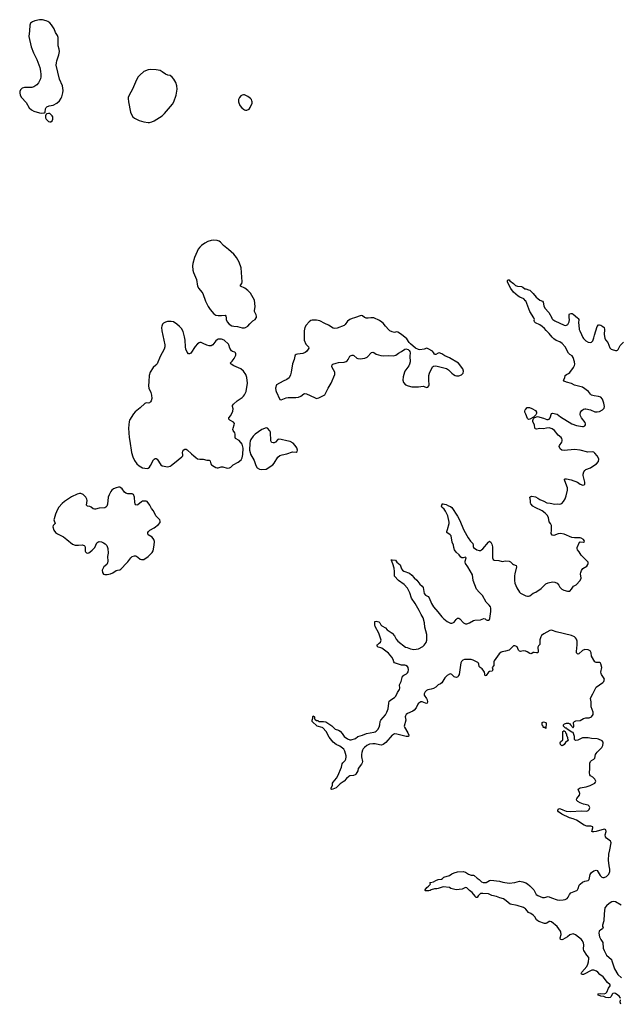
# Model space of a CAD drawing. Header units: inches. Extents: x 2057758 to 2159670, y 827298 to 1016821.
# Tile 84 of 90: x 2121164 to 2131652, y 968010 to 985206. Entities that reach past the tile are written whole.
import ezdxf

# ---------------------------------------------------------------- set-up
doc = ezdxf.new("R2010")
doc.units = ezdxf.units.IN
doc.header["$MEASUREMENT"] = 0
for name, color, linetype in [('C1926', 7, 'Continuous'), ('C1927', 7, 'Continuous'), ('C1928', 7, 'Continuous'), ('C1936', 7, 'Continuous'), ('C1937', 7, 'Continuous'), ('C1938', 7, 'Continuous')]:
    doc.layers.add(name, color=color, linetype=linetype)

msp = doc.modelspace()

# ---------------------------------------------------------------- linework, layer by layer
at = {"layer": 'C1926', "color": 6, "elevation": 400}
for points in [[(2128332, 970000), (2128310, 969989), (2128249, 969989), (2128243, 970000)], [(2130000, 969669), (2129995, 969675), (2129960, 969700), (2129850, 969736), (2129730, 969759), (2129660, 969820), (2129612, 969852), (2129550, 969869), (2129490, 969895), (2129410, 969909), (2129350, 969938), (2129250, 969948), (2129210, 969943), (2129173, 969907), (2129150, 969873), (2129130, 969873), (2129117, 969897), (2129063, 969963), (2129021, 970000)]]:
    msp.add_lwpolyline(points, dxfattribs=at)
at = {"layer": 'C1927', "color": 6, "elevation": 500}
for points in [[(2123782, 979938), (2123745, 979935), (2123710, 979925), (2123675, 979905), (2123660, 979890), (2123645, 979855), (2123641, 979830), (2123644, 979770), (2123697, 979530), (2123698, 979490), (2123689, 979451), (2123618, 979322), (2123563, 979197), (2123542, 979170), (2123497, 979130), (2123441, 979050), (2123428, 978992), (2123417, 978890), (2123413, 978810), (2123420, 978770), (2123456, 978696), (2123468, 978650), (2123471, 978590), (2123459, 978550), (2123450, 978530), (2123430, 978512), (2123410, 978510), (2123370, 978515), (2123350, 978505), (2123270, 978430), (2123180, 978360), (2123150, 978323), (2123081, 978210), (2123073, 978190), (2123064, 978070), (2123074, 977910), (2123088, 977848), (2123117, 977650), (2123138, 977570), (2123170, 977508), (2123212, 977450), (2123250, 977412), (2123310, 977379), (2123390, 977370), (2123410, 977374), (2123430, 977389), (2123450, 977418), (2123502, 977518), (2123510, 977529), (2123530, 977542), (2123550, 977542), (2123563, 977530), (2123629, 977429), (2123650, 977412), (2123750, 977397), (2123790, 977409), (2123810, 977422), (2123930, 977522), (2123997, 977570), (2124011, 977589), (2124014, 977606), (2124010, 977650), (2124013, 977670), (2124030, 977691), (2124050, 977703), (2124070, 977708), (2124090, 977696), (2124162, 977622), (2124206, 977590), (2124238, 977558), (2124270, 977539), (2124310, 977529), (2124370, 977528), (2124430, 977516), (2124470, 977516), (2124485, 977510), (2124493, 977493), (2124504, 977450), (2124514, 977434), (2124530, 977420), (2124590, 977383), (2124610, 977379), (2124630, 977381), (2124684, 977396), (2124710, 977397), (2124790, 977375), (2124830, 977379), (2124850, 977393), (2124890, 977432), (2124979, 977481), (2125030, 977521), (2125050, 977554), (2125063, 977610), (2125064, 977724), (2125050, 977790), (2124996, 977856), (2124934, 977894), (2124924, 977910), (2124924, 977970), (2124920, 977990), (2124894, 978030), (2124888, 978050), (2124890, 978070), (2124911, 978130), (2124913, 978153), (2124895, 978175), (2124832, 978212), (2124819, 978230), (2124819, 978250), (2124850, 978293), (2124888, 978370), (2124891, 978410), (2124879, 978450), (2124882, 978470), (2124896, 978490), (2124962, 978550), (2125051, 978610), (2125071, 978629), (2125090, 978652), (2125121, 978710), (2125141, 978861), (2125130, 978958), (2125111, 979011), (2125073, 979070), (2125026, 979110), (2124903, 979163), (2124856, 979190), (2124837, 979210), (2124875, 979245), (2124910, 979290), (2124937, 979350), (2124938, 979370), (2124930, 979390), (2124919, 979399), (2124878, 979410), (2124862, 979422), (2124832, 979472), (2124817, 979530), (2124810, 979541), (2124735, 979610), (2124690, 979628), (2124651, 979629), (2124630, 979624), (2124610, 979614), (2124590, 979597), (2124534, 979526), (2124510, 979512), (2124490, 979508), (2124470, 979508), (2124430, 979520), (2124370, 979553), (2124333, 979567), (2124310, 979569), (2124296, 979564), (2124270, 979544), (2124230, 979499), (2124150, 979384), (2124130, 979370), (2124110, 979373), (2124090, 979397), (2124067, 979450), (2124059, 979490), (2124054, 979610), (2124045, 979670), (2124019, 979759), (2123991, 979810), (2123957, 979850), (2123911, 979891), (2123850, 979929), (2123810, 979938)], [(2125470, 978076), (2125390, 978050), (2125275, 977970), (2125240, 977930), (2125203, 977877), (2125190, 977847), (2125183, 977810), (2125179, 977690), (2125186, 977646), (2125196, 977616), (2125257, 977510), (2125290, 977419), (2125310, 977382), (2125350, 977354), (2125390, 977349), (2125470, 977357), (2125583, 977430), (2125610, 977462), (2125670, 977567), (2125705, 977595), (2125750, 977609), (2125830, 977625), (2125930, 977659), (2125990, 977651), (2126010, 977665), (2126015, 977690), (2126004, 977730), (2125977, 977770), (2125938, 977810), (2125890, 977840), (2125830, 977850), (2125730, 977876), (2125690, 977880), (2125670, 977872), (2125631, 977830), (2125610, 977817), (2125590, 977814), (2125570, 977821), (2125559, 977830), (2125549, 977850), (2125542, 978002), (2125530, 978027), (2125490, 978075)], [(2122890, 977041), (2122850, 977033), (2122805, 977010), (2122773, 976987), (2122755, 976965), (2122724, 976910), (2122710, 976870), (2122696, 976744), (2122688, 976712), (2122670, 976690), (2122650, 976682), (2122550, 976674), (2122490, 976659), (2122470, 976659), (2122446, 976666), (2122410, 976694), (2122390, 976704), (2122350, 976711), (2122332, 976730), (2122340, 976810), (2122335, 976835), (2122318, 976870), (2122270, 976911), (2122230, 976930), (2122210, 976930), (2122170, 976920), (2122070, 976871), (2121946, 976790), (2121905, 976755), (2121850, 976690), (2121824, 976650), (2121790, 976570), (2121764, 976490), (2121762, 976470), (2121781, 976410), (2121750, 976370), (2121741, 976350), (2121759, 976290), (2121789, 976249), (2121825, 976225), (2121932, 976172), (2121990, 976130), (2122088, 976048), (2122130, 976030), (2122190, 976028), (2122253, 976033), (2122271, 976031), (2122290, 976022), (2122302, 976010), (2122309, 975990), (2122305, 975925), (2122311, 975910), (2122330, 975895), (2122350, 975890), (2122370, 975893), (2122396, 975910), (2122430, 975940), (2122476, 975990), (2122513, 976067), (2122530, 976083), (2122550, 976090), (2122590, 976088), (2122630, 976072), (2122655, 976055), (2122685, 976025), (2122706, 975970), (2122707, 975890), (2122700, 975830), (2122704, 975750), (2122699, 975721), (2122686, 975694), (2122633, 975650), (2122619, 975630), (2122607, 975590), (2122610, 975552), (2122630, 975525), (2122650, 975516), (2122690, 975516), (2122750, 975527), (2122790, 975543), (2122850, 975586), (2122870, 975595), (2122910, 975597), (2122930, 975610), (2122950, 975626), (2123016, 975704), (2123050, 975736), (2123106, 975810), (2123130, 975829), (2123170, 975843), (2123190, 975840), (2123230, 975822), (2123270, 975787), (2123290, 975780), (2123330, 975781), (2123410, 975832), (2123450, 975872), (2123477, 975903), (2123493, 975930), (2123515, 976030), (2123517, 976090), (2123507, 976130), (2123480, 976170), (2123409, 976210), (2123403, 976230), (2123404, 976250), (2123416, 976270), (2123439, 976290), (2123510, 976330), (2123588, 976390), (2123615, 976425), (2123620, 976450), (2123612, 976472), (2123543, 976543), (2123502, 976630), (2123468, 976670), (2123439, 976730), (2123390, 976790), (2123370, 976797), (2123310, 976795), (2123290, 976786), (2123230, 976735), (2123210, 976726), (2123191, 976731), (2123179, 976750), (2123172, 976772), (2123167, 976870), (2123153, 976913), (2123130, 976924), (2123050, 976923), (2123015, 976935), (2122992, 976952), (2122952, 977010), (2122930, 977030), (2122910, 977039)]]:
    msp.add_lwpolyline(points, close=True, dxfattribs=at)
at = {"layer": 'C1927', "color": 6}
for points, elevation in [([(2124767, 980000), (2124770, 979970), (2124789, 979930), (2124825, 979890), (2124870, 979861), (2124906, 979854), (2124970, 979850), (2125050, 979825), (2125090, 979823), (2125110, 979828), (2125148, 979852), (2125185, 979896), (2125236, 979944), (2125277, 979970), (2125296, 980000)], 500), ([(2127011, 980000), (2126971, 979989), (2126930, 979970), (2126890, 979941), (2126850, 979882), (2126830, 979864), (2126710, 979821), (2126670, 979811), (2126640, 979820), (2126554, 979874), (2126490, 979902), (2126407, 979947), (2126350, 979959), (2126270, 979956), (2126246, 979950), (2126217, 979930), (2126165, 979870), (2126145, 979830), (2126133, 979770), (2126134, 979610), (2126162, 979542), (2126207, 979490), (2126213, 979470), (2126204, 979450), (2126174, 979410), (2126149, 979391), (2126110, 979378), (2126014, 979366), (2125990, 979358), (2125974, 979346), (2125968, 979332), (2125956, 979270), (2125926, 979194), (2125904, 979050), (2125894, 979006), (2125877, 978963), (2125868, 978950), (2125830, 978922), (2125765, 978895), (2125650, 978829), (2125634, 978770), (2125636, 978730), (2125642, 978710), (2125706, 978570), (2125730, 978565), (2125818, 978602), (2125850, 978610), (2125988, 978608), (2126030, 978613), (2126072, 978630), (2126127, 978673), (2126144, 978676), (2126171, 978671), (2126310, 978605), (2126350, 978593), (2126390, 978602), (2126470, 978641), (2126490, 978655), (2126512, 978688), (2126550, 978770), (2126602, 978858), (2126668, 979010), (2126666, 979050), (2126621, 979130), (2126616, 979150), (2126622, 979178), (2126634, 979190), (2126691, 979209), (2126730, 979217), (2126830, 979225), (2126863, 979237), (2126881, 979250), (2126900, 979270), (2126930, 979331), (2126950, 979344), (2126970, 979349), (2126990, 979348), (2127001, 979341), (2127050, 979296), (2127070, 979288), (2127110, 979284), (2127190, 979296), (2127230, 979310), (2127308, 979392), (2127330, 979399), (2127350, 979394), (2127390, 979366), (2127470, 979340), (2127516, 979336), (2127610, 979343), (2127690, 979338), (2127730, 979350), (2127777, 979383), (2127830, 979409), (2127890, 979451), (2127910, 979456), (2127945, 979445), (2127964, 979430), (2127977, 979410), (2127983, 979390), (2127976, 979330), (2127981, 979230), (2127973, 979190), (2127959, 979161), (2127892, 979070), (2127884, 979050), (2127860, 978970), (2127855, 978910), (2127868, 978868), (2127902, 978830), (2127950, 978810), (2128010, 978797), (2128130, 978795), (2128210, 978803), (2128230, 978800), (2128270, 978784), (2128292, 978790), (2128311, 978810), (2128315, 978830), (2128308, 978910), (2128310, 978990), (2128319, 979030), (2128370, 979146), (2128390, 979155), (2128430, 979159), (2128615, 979115), (2128652, 979092), (2128710, 979032), (2128738, 979010), (2128770, 978991), (2128790, 978986), (2128830, 978986), (2128879, 979001), (2128907, 979030), (2128916, 979070), (2128902, 979110), (2128825, 979210), (2128670, 979303), (2128590, 979338), (2128534, 979370), (2128490, 979388), (2128470, 979385), (2128430, 979357), (2128420, 979360), (2128410, 979364), (2128390, 979396), (2128370, 979417), (2128299, 979459), (2128271, 979469), (2128226, 979454), (2128150, 979441), (2128130, 979445), (2128078, 979470), (2127987, 979547), (2127968, 979568), (2127925, 979630), (2127834, 979710), (2127770, 979751), (2127746, 979754), (2127710, 979745), (2127670, 979756), (2127630, 979775), (2127610, 979790), (2127550, 979851), (2127510, 979905), (2127490, 979924), (2127450, 979951), (2127350, 979998), (2127333, 980000)], 500), ([(2127298, 980000), (2127250, 979992), (2127214, 979994), (2127200, 980000)], 500), ([(2130000, 978318), (2129986, 978354), (2129984, 978370), (2129990, 978391), (2130000, 978402)], 400), ([(2130000, 974176), (2129990, 974180), (2129958, 974182), (2129910, 974173), (2129890, 974178), (2129875, 974195), (2129850, 974252), (2129830, 974267), (2129813, 974273), (2129790, 974268), (2129770, 974254), (2129730, 974210), (2129710, 974196), (2129650, 974175), (2129590, 974167), (2129570, 974160), (2129537, 974130), (2129448, 974010), (2129443, 973990), (2129441, 973930), (2129416, 973890), (2129426, 973850), (2129422, 973838), (2129414, 973830), (2129370, 973822), (2129350, 973811), (2129310, 973752), (2129290, 973749), (2129278, 973810), (2129270, 973827), (2129238, 973870), (2129207, 973890), (2129190, 973910), (2129182, 973950), (2129174, 973970), (2129162, 973982), (2129083, 974023), (2129050, 974032), (2128930, 974031), (2128901, 974019), (2128880, 974000), (2128867, 973973), (2128836, 973770), (2128829, 973750), (2128814, 973730), (2128790, 973720), (2128770, 973721), (2128752, 973732), (2128710, 973770), (2128690, 973779), (2128670, 973776), (2128631, 973750), (2128590, 973709), (2128533, 973627), (2128511, 973609), (2128470, 973590), (2128430, 973550), (2128390, 973528), (2128350, 973514), (2128290, 973500), (2128268, 973490), (2128246, 973470), (2128227, 973430), (2128230, 973410), (2128270, 973350), (2128278, 973330), (2128284, 973290), (2128277, 973270), (2128270, 973264), (2128253, 973267), (2128223, 973283), (2128191, 973291), (2128170, 973290), (2128150, 973282), (2128131, 973270), (2128114, 973250), (2128085, 973190), (2128053, 973147), (2128030, 973130), (2127935, 973090), (2127913, 973070), (2127902, 973050), (2127898, 973030), (2127906, 972970), (2127880, 972870), (2127881, 972850), (2127944, 972750), (2127958, 972710), (2127953, 972687), (2127913, 972687), (2127750, 972727), (2127710, 972731), (2127690, 972724), (2127670, 972710), (2127559, 972581), (2127510, 972545), (2127482, 972538), (2127450, 972539), (2127370, 972558), (2127330, 972560), (2127270, 972552), (2127228, 972532), (2127184, 972496), (2127160, 972470), (2127149, 972451), (2127138, 972410), (2127134, 972370), (2127135, 972335), (2127148, 972250), (2127145, 972230), (2127134, 972206), (2127074, 972130), (2127070, 972088), (2127036, 972030), (2127023, 972017), (2126996, 972004), (2126930, 971999), (2126910, 971988), (2126870, 971955), (2126830, 971910), (2126762, 971858), (2126690, 971792), (2126635, 971765), (2126610, 971764), (2126601, 971770), (2126605, 971790), (2126625, 971830), (2126628, 971870), (2126636, 971890), (2126698, 971962), (2126721, 971999), (2126784, 972150), (2126795, 972210), (2126807, 972230), (2126847, 972270), (2126857, 972290), (2126868, 972330), (2126865, 972350), (2126843, 972430), (2126825, 972465), (2126756, 972516), (2126691, 972550), (2126638, 972590), (2126570, 972678), (2126514, 972774), (2126459, 972839), (2126447, 972847), (2126358, 972870), (2126273, 972950), (2126273, 972970), (2126285, 973010), (2126284, 973030), (2126290, 973050), (2126310, 973031), (2126314, 972994), (2126324, 972984), (2126350, 972968), (2126370, 972964), (2126390, 972947), (2126469, 972951), (2126510, 972944), (2126530, 972934), (2126613, 972873), (2126674, 972814), (2126730, 972795), (2126759, 972779), (2126797, 972737), (2126830, 972689), (2126888, 972648), (2126930, 972629), (2126950, 972628), (2127027, 972653), (2127070, 972688), (2127150, 972713), (2127218, 972742), (2127350, 972765), (2127370, 972770), (2127390, 972782), (2127418, 972810), (2127440, 972850), (2127451, 972891), (2127458, 972950), (2127468, 972970), (2127550, 973065), (2127578, 973110), (2127596, 973170), (2127608, 973272), (2127618, 973302), (2127660, 973340), (2127711, 973370), (2127730, 973390), (2127762, 973458), (2127796, 973510), (2127801, 973530), (2127795, 973590), (2127824, 973650), (2127850, 973741), (2127870, 973761), (2127917, 973783), (2127939, 973801), (2127950, 973818), (2127954, 973854), (2127950, 973890), (2127935, 973910), (2127910, 973927), (2127890, 973932), (2127830, 973934), (2127711, 973971), (2127698, 973990), (2127687, 974030), (2127665, 974070), (2127605, 974145), (2127490, 974228), (2127470, 974238), (2127424, 974250), (2127398, 974270), (2127410, 974290), (2127444, 974316), (2127463, 974337), (2127471, 974350), (2127475, 974370), (2127436, 974490), (2127369, 974610), (2127364, 974636), (2127367, 974693), (2127390, 974704), (2127433, 974690), (2127452, 974670), (2127470, 974637), (2127490, 974619), (2127550, 974587), (2127584, 974550), (2127668, 974490), (2127710, 974444), (2127739, 974390), (2127770, 974355), (2127903, 974250), (2127930, 974239), (2127990, 974220), (2128049, 974209), (2128090, 974210), (2128130, 974220), (2128202, 974258), (2128230, 974280), (2128260, 974330), (2128274, 974370), (2128276, 974424), (2128272, 974468), (2128237, 974597), (2128231, 974670), (2128210, 974757), (2128176, 974816), (2128141, 974890), (2128070, 975010), (2128005, 975105), (2127975, 975195), (2127937, 975277), (2127879, 975339), (2127779, 975410), (2127708, 975490), (2127710, 975570), (2127703, 975630), (2127682, 975702), (2127666, 975730), (2127659, 975759), (2127649, 975771), (2127666, 975774), (2127726, 975766), (2127751, 975730), (2127807, 975687), (2127834, 975614), (2127850, 975591), (2127873, 975573), (2127970, 975540), (2128010, 975506), (2128050, 975459), (2128099, 975419), (2128150, 975350), (2128192, 975312), (2128208, 975290), (2128225, 975185), (2128250, 975154), (2128296, 975130), (2128313, 975110), (2128354, 975010), (2128392, 974952), (2128467, 974867), (2128535, 974775), (2128570, 974742), (2128630, 974697), (2128690, 974667), (2128710, 974664), (2128729, 974671), (2128750, 974685), (2128784, 974730), (2128810, 974751), (2128830, 974751), (2128850, 974745), (2128916, 974670), (2128950, 974656), (2128970, 974656), (2129021, 974670), (2129088, 974712), (2129110, 974719), (2129210, 974725), (2129270, 974748), (2129290, 974743), (2129310, 974724), (2129330, 974717), (2129350, 974717), (2129367, 974730), (2129376, 974750), (2129391, 974871), (2129390, 974930), (2129384, 974950), (2129362, 974982), (2129311, 975031), (2129247, 975150), (2129186, 975206), (2129143, 975263), (2129081, 975410), (2129071, 975510), (2128990, 975648), (2128948, 975710), (2128943, 975730), (2128944, 975750), (2128959, 975810), (2128950, 975818), (2128910, 975806), (2128887, 975807), (2128870, 975818), (2128839, 975859), (2128787, 975907), (2128759, 975950), (2128744, 975990), (2128740, 976030), (2128719, 976079), (2128698, 976190), (2128682, 976210), (2128623, 976250), (2128621, 976270), (2128637, 976303), (2128663, 976410), (2128661, 976430), (2128639, 976539), (2128601, 976621), (2128575, 976655), (2128538, 976690), (2128532, 976710), (2128533, 976730), (2128550, 976754), (2128551, 976751), (2128610, 976737), (2128650, 976715), (2128690, 976705), (2128710, 976687), (2128810, 976534), (2128845, 976470), (2128920, 976290), (2128995, 976155), (2129038, 976098), (2129077, 976057), (2129084, 976030), (2129084, 976004), (2129091, 975990), (2129145, 975950), (2129190, 975935), (2129210, 975936), (2129230, 975947), (2129250, 975965), (2129350, 976081), (2129370, 976096), (2129374, 976094), (2129390, 976082), (2129408, 976048), (2129420, 976000), (2129422, 975810), (2129430, 975776), (2129450, 975764), (2129530, 975762), (2129590, 975746), (2129650, 975755), (2129710, 975747), (2129736, 975736), (2129770, 975701), (2129786, 975690), (2129833, 975673), (2129838, 975650), (2129811, 975530), (2129807, 975493), (2129804, 975410), (2129808, 975368), (2129845, 975285), (2129890, 975210), (2129911, 975190), (2129990, 975149), (2130000, 975146)], 400), ([(2128243, 970000), (2128242, 970002), (2128242, 970010), (2128272, 970050), (2128304, 970076), (2128335, 970110), (2128327, 970130), (2128340, 970140), (2128390, 970150), (2128430, 970173), (2128470, 970187), (2128530, 970195), (2128550, 970206), (2128572, 970228), (2128670, 970262), (2128710, 970291), (2128752, 970308), (2128810, 970325), (2128909, 970331), (2128950, 970315), (2129003, 970283), (2129050, 970263), (2129090, 970263), (2129099, 970259), (2129150, 970213), (2129190, 970191), (2129231, 970151), (2129260, 970140), (2129310, 970140), (2129370, 970174), (2129390, 970179), (2129543, 970163), (2129603, 970143), (2129710, 970123), (2129810, 970138), (2129890, 970159), (2129950, 970151), (2130000, 970129)], 400), ([(2129021, 970000), (2128970, 970046), (2128950, 970051), (2128890, 970023), (2128787, 970007), (2128694, 970034), (2128669, 970049), (2128558, 970062), (2128474, 970030), (2128450, 970025), (2128410, 970029), (2128350, 970009), (2128332, 970000)], 400)]:
    msp.add_lwpolyline(points, dxfattribs=dict(at, elevation=elevation))
at = {"layer": 'C1928', "color": 6, "elevation": 500}
for points in [[(2121510, 985206), (2121430, 985188), (2121386, 985170), (2121354, 985146), (2121345, 985130), (2121341, 985110), (2121338, 985010), (2121321, 984910), (2121367, 984730), (2121407, 984627), (2121464, 984510), (2121516, 984370), (2121528, 984308), (2121532, 984250), (2121534, 984210), (2121528, 984172), (2121494, 984106), (2121463, 984070), (2121410, 984035), (2121378, 984022), (2121250, 984020), (2121208, 984010), (2121176, 983984), (2121166, 983954), (2121164, 983930), (2121175, 983890), (2121197, 983850), (2121279, 983759), (2121329, 983669), (2121370, 983630), (2121411, 983610), (2121510, 983579), (2121550, 983576), (2121590, 983582), (2121608, 983592), (2121617, 983650), (2121624, 983670), (2121637, 983683), (2121679, 983701), (2121750, 983713), (2121814, 983750), (2121857, 983790), (2121887, 983833), (2121900, 983860), (2121918, 983930), (2121922, 983970), (2121910, 984050), (2121862, 984170), (2121803, 984410), (2121804, 984450), (2121812, 984490), (2121850, 984590), (2121860, 984650), (2121854, 984690), (2121834, 984750), (2121835, 984895), (2121822, 984930), (2121790, 984984), (2121764, 985044), (2121719, 985119), (2121692, 985152), (2121657, 985177), (2121628, 985188), (2121563, 985203)], [(2123450, 984337), (2123408, 984332), (2123330, 984299), (2123261, 984239), (2123233, 984207), (2123204, 984156), (2123133, 983990), (2123073, 983890), (2123058, 983850), (2123056, 983830), (2123062, 983770), (2123102, 983590), (2123115, 983550), (2123139, 983510), (2123170, 983486), (2123250, 983446), (2123330, 983425), (2123410, 983409), (2123430, 983409), (2123470, 983420), (2123510, 983440), (2123654, 983530), (2123693, 983567), (2123830, 983730), (2123855, 983770), (2123895, 983890), (2123914, 983990), (2123907, 984050), (2123888, 984110), (2123856, 984170), (2123825, 984205), (2123790, 984230), (2123750, 984237), (2123710, 984253), (2123650, 984298), (2123616, 984316), (2123550, 984333)], [(2125070, 983895), (2125051, 983890), (2125025, 983875), (2125002, 983850), (2124987, 983810), (2124985, 983770), (2125010, 983710), (2125044, 983664), (2125070, 983641), (2125090, 983630), (2125110, 983624), (2125130, 983624), (2125170, 983646), (2125187, 983670), (2125221, 983750), (2125224, 983770), (2125220, 983790), (2125210, 983810), (2125192, 983830), (2125150, 983865), (2125090, 983894)], [(2121670, 983570), (2121636, 983564), (2121624, 983556), (2121612, 983528), (2121614, 983490), (2121625, 983470), (2121643, 983450), (2121670, 983430), (2121690, 983424), (2121710, 983425), (2121730, 983442), (2121741, 983470), (2121740, 983510), (2121731, 983530), (2121710, 983553), (2121690, 983565)]]:
    msp.add_lwpolyline(points, close=True, dxfattribs=at)
at = {"layer": 'C1928', "color": 6}
for points, elevation in [([(2125296, 980000), (2125297, 980003), (2125300, 980030), (2125295, 980050), (2125264, 980110), (2125263, 980130), (2125274, 980190), (2125273, 980253), (2125262, 980310), (2125243, 980350), (2125192, 980432), (2125150, 980476), (2125095, 980515), (2125019, 980550), (2125020, 980570), (2125042, 980598), (2125051, 980630), (2125029, 980870), (2124999, 980970), (2124951, 981050), (2124901, 981110), (2124810, 981195), (2124721, 981261), (2124670, 981319), (2124650, 981336), (2124610, 981351), (2124550, 981356), (2124510, 981350), (2124449, 981331), (2124397, 981303), (2124339, 981261), (2124308, 981232), (2124282, 981198), (2124261, 981159), (2124219, 981050), (2124185, 980950), (2124179, 980910), (2124187, 980830), (2124199, 980790), (2124250, 980670), (2124272, 980550), (2124292, 980510), (2124347, 980447), (2124363, 980423), (2124406, 980290), (2124455, 980195), (2124490, 980144), (2124556, 980070), (2124590, 980048), (2124630, 980039), (2124690, 980039), (2124750, 980048), (2124763, 980030), (2124767, 980000)], 500), ([(2130000, 980296), (2129999, 980299), (2129970, 980331), (2129899, 980359), (2129870, 980378), (2129790, 980447), (2129742, 980510), (2129719, 980550), (2129685, 980630), (2129684, 980650), (2129690, 980662), (2129710, 980662), (2129723, 980643), (2129790, 980596), (2129824, 980564), (2129855, 980555), (2129925, 980545), (2129950, 980536), (2129988, 980508), (2130000, 980505)], 400), ([(2127200, 980000), (2127186, 980006), (2127150, 980034), (2127130, 980040), (2127110, 980037), (2127030, 980005), (2127011, 980000)], 500), ([(2127333, 980000), (2127310, 980002), (2127298, 980000)], 500)]:
    msp.add_lwpolyline(points, dxfattribs=dict(at, elevation=elevation))
at = {"layer": 'C1936', "color": 6, "elevation": 400}
for points in [[(2130148, 970000), (2130185, 969930), (2130210, 969908), (2130293, 969873), (2130330, 969874), (2130392, 969892), (2130410, 969889), (2130449, 969869), (2130550, 969832), (2130590, 969828), (2130652, 969832), (2130690, 969839), (2130723, 969857), (2130741, 969879), (2130766, 969930), (2130790, 969957), (2130815, 969970), (2130878, 969990), (2130893, 970000)], [(2131670, 969739), (2131570, 969799), (2131530, 969804), (2131503, 969797), (2131459, 969770), (2131410, 969732), (2131385, 969695), (2131370, 969590), (2131363, 969470), (2131343, 969390), (2131344, 969370), (2131352, 969350), (2131343, 969330), (2131310, 969312), (2131286, 969290), (2131280, 969250), (2131287, 969190), (2131310, 969144), (2131346, 969090), (2131353, 968990), (2131368, 968948), (2131413, 968870), (2131496, 968790), (2131506, 968770), (2131552, 968630), (2131612, 968530), (2131672, 968472)], [(2131657, 968110), (2131649, 968130), (2131633, 968153), (2131612, 968172), (2131570, 968198), (2131550, 968203), (2131523, 968197), (2131513, 968187), (2131490, 968145), (2131475, 968130), (2131450, 968124), (2131397, 968130), (2131364, 968144), (2131310, 968152), (2131269, 968170), (2131262, 968190), (2131268, 968192), (2131310, 968196), (2131370, 968193), (2131398, 968202), (2131417, 968223), (2131447, 968293), (2131476, 968330), (2131476, 968336), (2131474, 968350), (2131427, 968390), (2131351, 968491), (2131297, 968530), (2131261, 968570), (2131236, 968590), (2131190, 968608), (2131155, 968605), (2131010, 968533), (2130990, 968530), (2130976, 968536), (2130969, 968550), (2130982, 968570), (2131065, 968670), (2131088, 968710), (2131099, 968750), (2131105, 968810), (2131100, 968830), (2131066, 968870), (2131015, 968950), (2131012, 968972), (2131018, 969050), (2131010, 969080), (2130990, 969120), (2130967, 969150), (2130920, 969180), (2130870, 969224), (2130830, 969238), (2130790, 969230), (2130770, 969221), (2130730, 969190), (2130650, 969144), (2130630, 969138), (2130610, 969144), (2130604, 969170), (2130621, 969230), (2130616, 969270), (2130608, 969288), (2130547, 969370), (2130450, 969452), (2130430, 969458), (2130410, 969456), (2130370, 969430), (2130350, 969422), (2130330, 969421), (2130230, 969454), (2130210, 969465), (2130190, 969484), (2130157, 969537), (2130130, 969568), (2130090, 969595), (2130050, 969612), (2130000, 969669)], [(2131662, 968010), (2131650, 968049), (2131658, 968090)]]:
    msp.add_lwpolyline(points, dxfattribs=at)
at = {"layer": 'C1937', "color": 6, "elevation": 400}
for points in [[(2130000, 975146), (2130030, 975139), (2130050, 975138), (2130074, 975146), (2130130, 975188), (2130177, 975210), (2130270, 975274), (2130349, 975351), (2130390, 975369), (2130467, 975387), (2130510, 975381), (2130550, 975363), (2130577, 975330), (2130595, 975295), (2130630, 975260), (2130665, 975245), (2130730, 975227), (2130750, 975224), (2130772, 975228), (2130802, 975258), (2130837, 975310), (2130884, 975336), (2130950, 975410), (2130970, 975450), (2130960, 975530), (2130962, 975550), (2130976, 975584), (2130999, 975621), (2131070, 975664), (2131087, 975690), (2131092, 975710), (2131089, 975730), (2130970, 975856), (2130934, 975914), (2130905, 975950), (2130897, 975970), (2130897, 975990), (2130941, 976079), (2130953, 976087), (2131010, 976084), (2131028, 976090), (2131024, 976110), (2131010, 976129), (2130970, 976149), (2130950, 976155), (2130850, 976155), (2130804, 976164), (2130670, 976219), (2130610, 976231), (2130570, 976227), (2130490, 976199), (2130464, 976204), (2130447, 976230), (2130452, 976290), (2130452, 976372), (2130435, 976410), (2130410, 976435), (2130398, 976510), (2130378, 976550), (2130343, 976590), (2130290, 976630), (2130164, 976684), (2130126, 976710), (2130091, 976750), (2130085, 976765), (2130084, 976810), (2130070, 976870), (2130090, 976881), (2130110, 976883), (2130170, 976873), (2130212, 976852), (2130250, 976825), (2130317, 976797), (2130370, 976767), (2130430, 976761), (2130510, 976743), (2130550, 976749), (2130590, 976746), (2130616, 976750), (2130630, 976758), (2130660, 976790), (2130690, 976837), (2130708, 976890), (2130730, 976990), (2130730, 977030), (2130682, 977150), (2130676, 977170), (2130680, 977180), (2130689, 977190), (2130710, 977190), (2130792, 977172), (2130907, 977127), (2130950, 977095), (2130970, 977086), (2130990, 977078), (2131019, 977081), (2131030, 977092), (2131035, 977106), (2131035, 977130), (2131004, 977244), (2131003, 977270), (2131014, 977310), (2131030, 977332), (2131050, 977349), (2131130, 977381), (2131170, 977410), (2131238, 977450), (2131270, 977490), (2131278, 977530), (2131273, 977550), (2131250, 977589), (2131210, 977633), (2131190, 977653), (2131170, 977661), (2131086, 977654), (2130950, 977690), (2130850, 977699), (2130670, 977682), (2130630, 977688), (2130604, 977710), (2130587, 977750), (2130591, 977770), (2130631, 977829), (2130639, 977850), (2130639, 977870), (2130633, 977890), (2130617, 977910), (2130570, 977951), (2130503, 978030), (2130462, 978062), (2130410, 978077), (2130366, 978074), (2130310, 978062), (2130250, 978068), (2130190, 978055), (2130170, 978058), (2130158, 978070), (2130156, 978130), (2130131, 978171), (2130125, 978190), (2130127, 978207), (2130138, 978242), (2130147, 978253), (2130187, 978273), (2130205, 978275), (2130310, 978248), (2130370, 978224), (2130390, 978222), (2130410, 978229), (2130426, 978250), (2130450, 978331), (2130470, 978334), (2130550, 978314), (2130610, 978269), (2130808, 978148), (2130890, 978118), (2130990, 978099), (2131010, 978102), (2131030, 978113), (2131043, 978130), (2131045, 978150), (2131038, 978170), (2130973, 978250), (2130955, 978290), (2130954, 978310), (2130960, 978350), (2130980, 978380), (2131010, 978404), (2131030, 978410), (2131050, 978410), (2131133, 978393), (2131210, 978360), (2131250, 978356), (2131290, 978363), (2131343, 978390), (2131370, 978422), (2131376, 978450), (2131366, 978510), (2131339, 978579), (2131310, 978614), (2131270, 978627), (2131195, 978635), (2131150, 978647), (2131130, 978665), (2131116, 978690), (2131098, 978710), (2130990, 978786), (2130970, 978795), (2130850, 978823), (2130799, 978850), (2130710, 978876), (2130672, 978892), (2130658, 978910), (2130683, 978950), (2130687, 978990), (2130710, 979010), (2130750, 979028), (2130770, 979047), (2130833, 979130), (2130850, 979164), (2130856, 979190), (2130854, 979230), (2130830, 979308), (2130810, 979334), (2130770, 979358), (2130750, 979381), (2130689, 979490), (2130638, 979550), (2130599, 979579), (2130530, 979606), (2130492, 979630), (2130460, 979660), (2130410, 979727), (2130356, 979776), (2130329, 979810), (2130290, 979848), (2130250, 979877), (2130172, 979910), (2130152, 979930), (2130147, 979950), (2130152, 979970), (2130148, 979990), (2130141, 980000)], [(2130454, 980000), (2130459, 979990), (2130475, 979970), (2130510, 979944), (2130670, 979872), (2130690, 979867), (2130711, 979869), (2130736, 979884), (2130758, 979930), (2130764, 979970), (2130762, 980000)], [(2130903, 980000), (2130915, 979990), (2130929, 979970), (2130920, 979910), (2130930, 979870), (2130935, 979795), (2130944, 979770), (2130977, 979710), (2130997, 979657), (2131010, 979636), (2131050, 979598), (2131090, 979572), (2131130, 979566), (2131150, 979576), (2131170, 979598), (2131190, 979650), (2131201, 979699), (2131227, 979770), (2131246, 979850), (2131270, 979875), (2131290, 979879), (2131310, 979874), (2131350, 979850), (2131370, 979830), (2131377, 979797), (2131372, 979710), (2131383, 979643), (2131396, 979616), (2131433, 979570), (2131470, 979475), (2131493, 979453), (2131510, 979444), (2131570, 979430), (2131590, 979428), (2131606, 979434), (2131616, 979444), (2131650, 979515), (2131710, 979576)], [(2130000, 978402), (2130028, 978432), (2130069, 978431), (2130110, 978416), (2130170, 978379), (2130188, 978350), (2130189, 978330), (2130176, 978304), (2130134, 978266), (2130070, 978228), (2130050, 978223), (2130030, 978239), (2130000, 978318)], [(2130893, 970000), (2130907, 970010), (2130919, 970030), (2130936, 970090), (2130952, 970110), (2130990, 970141), (2131030, 970161), (2131090, 970173), (2131110, 970188), (2131125, 970275), (2131152, 970310), (2131190, 970339), (2131230, 970354), (2131250, 970348), (2131301, 970261), (2131330, 970233), (2131350, 970223), (2131370, 970224), (2131410, 970241), (2131450, 970284), (2131470, 970330), (2131472, 970370), (2131459, 970430), (2131449, 970530), (2131450, 970630), (2131470, 970710), (2131491, 970830), (2131487, 970850), (2131480, 970860), (2131413, 970910), (2131394, 970934), (2131389, 970969), (2131405, 971030), (2131397, 971057), (2131390, 971065), (2131370, 971069), (2131230, 971026), (2131190, 971020), (2131165, 971025), (2131157, 971030), (2131174, 971090), (2131170, 971112), (2131140, 971120), (2131070, 971123), (2131020, 971140), (2130890, 971226), (2130830, 971252), (2130768, 971268), (2130630, 971329), (2130572, 971370), (2130561, 971390), (2130570, 971416), (2130590, 971427), (2130610, 971424), (2130646, 971406), (2130706, 971386), (2130790, 971376), (2130969, 971389), (2131070, 971385), (2131090, 971395), (2131107, 971413), (2131117, 971430), (2131118, 971450), (2131109, 971470), (2131090, 971489), (2131010, 971506), (2130950, 971528), (2130913, 971550), (2130895, 971570), (2130889, 971590), (2130895, 971605), (2130937, 971663), (2130944, 971690), (2130940, 971710), (2130921, 971750), (2130919, 971770), (2130949, 971790), (2131055, 971810), (2131126, 971830), (2131209, 971870), (2131222, 971890), (2131226, 971910), (2131210, 971941), (2131170, 971976), (2131130, 972001), (2131119, 972019), (2131115, 972050), (2131120, 972130), (2131119, 972221), (2131130, 972248), (2131150, 972270), (2131189, 972290), (2131209, 972310), (2131221, 972370), (2131231, 972390), (2131248, 972412), (2131330, 972495), (2131346, 972530), (2131353, 972570), (2131351, 972590), (2131336, 972610), (2131270, 972641), (2131247, 972647), (2131150, 972651), (2131090, 972664), (2131014, 972666), (2130990, 972662), (2130910, 972624), (2130870, 972620), (2130854, 972634), (2130852, 972690), (2130830, 972759), (2130803, 972763), (2130778, 972778), (2130720, 972820), (2130710, 972833), (2130694, 972834), (2130682, 972842), (2130658, 972870), (2130662, 972890), (2130675, 972910), (2130710, 972922), (2130750, 972921), (2130771, 972911), (2130783, 972890), (2130830, 972841), (2130838, 972870), (2130834, 972930), (2130850, 972950), (2130878, 972962), (2130950, 972969), (2131010, 973001), (2131050, 973016), (2131110, 973014), (2131150, 973033), (2131176, 973070), (2131180, 973110), (2131143, 973203), (2131144, 973290), (2131132, 973350), (2131139, 973370), (2131175, 973430), (2131229, 973551), (2131346, 973630), (2131363, 973650), (2131374, 973690), (2131360, 973720), (2131324, 973770), (2131317, 973790), (2131314, 973810), (2131331, 973890), (2131315, 973955), (2131307, 973967), (2131290, 973978), (2131230, 973982), (2131210, 973993), (2131150, 974089), (2131142, 974150), (2131124, 974184), (2131090, 974201), (2131030, 974204), (2130990, 974188), (2130930, 974130), (2130910, 974125), (2130897, 974137), (2130889, 974149), (2130886, 974170), (2130901, 974290), (2130898, 974350), (2130886, 974390), (2130872, 974410), (2130850, 974429), (2130802, 974450), (2130535, 974515), (2130470, 974539), (2130450, 974544), (2130422, 974538), (2130317, 974483), (2130279, 974450), (2130265, 974430), (2130245, 974375), (2130249, 974310), (2130245, 974295), (2130223, 974270), (2130214, 974250), (2130216, 974170), (2130211, 974149), (2130190, 974147), (2130150, 974156), (2130130, 974154), (2130110, 974137), (2130090, 974130), (2130070, 974134), (2130025, 974165), (2130000, 974176)], [(2130000, 970129), (2130030, 970115), (2130070, 970081), (2130143, 970010), (2130148, 970000)]]:
    msp.add_lwpolyline(points, dxfattribs=at)
for points in [[(2130350, 972826), (2130342, 972842), (2130310, 972846), (2130306, 972850), (2130306, 972870), (2130290, 972886), (2130286, 972930), (2130310, 972945), (2130350, 972932), (2130357, 972917), (2130354, 972830)], [(2130630, 972526), (2130610, 972548), (2130605, 972575), (2130610, 972594), (2130646, 972630), (2130647, 972767), (2130650, 972774), (2130662, 972778), (2130670, 972794), (2130678, 972778), (2130692, 972772), (2130693, 972753), (2130712, 972730), (2130713, 972713), (2130732, 972672), (2130733, 972653), (2130742, 972630), (2130731, 972610), (2130695, 972585), (2130670, 972548), (2130650, 972528)]]:
    msp.add_lwpolyline(points, close=True, dxfattribs=at)
at = {"layer": 'C1938', "color": 6, "elevation": 400}
for points in [[(2130000, 980505), (2130050, 980490), (2130070, 980480), (2130130, 980424), (2130181, 980361), (2130210, 980335), (2130250, 980305), (2130291, 980291), (2130305, 980270), (2130318, 980210), (2130337, 980170), (2130403, 980090), (2130454, 980000)], [(2130141, 980000), (2130073, 980110), (2130000, 980296)], [(2130762, 980000), (2130760, 980050), (2130767, 980070), (2130790, 980077), (2130810, 980074), (2130830, 980062), (2130903, 980000)]]:
    msp.add_lwpolyline(points, dxfattribs=at)

doc.saveas('drawing.dxf')
